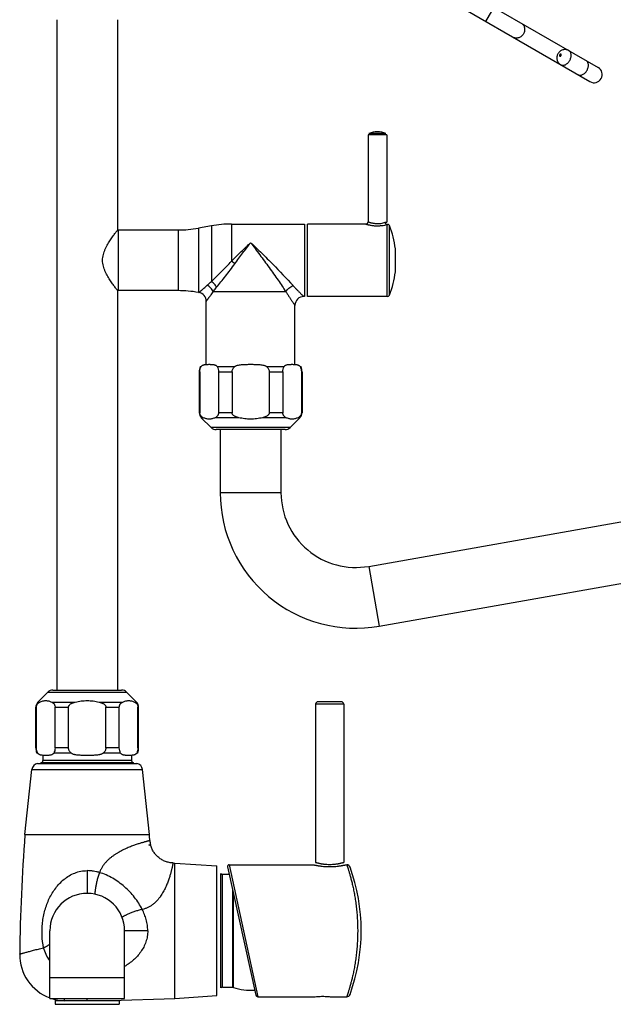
# Model space of a CAD drawing. Header units: millimetres. Extents: x 224 to 1420, y -1347 to 980.
# Tile 43 of 65: x 944 to 1199, y 20 to 442. Entities that reach past the tile are written whole.
import ezdxf

# ---------------------------------------------------------------- set-up
doc = ezdxf.new("R2010")
doc.units = ezdxf.units.MM
doc.header["$LTSCALE"] = 77.505185
doc.layers.get('0').update_dxf_attribs({"linetype": 'CONTINUOUS'})

msp = doc.modelspace()

# ---------------------------------------------------------------- linework, layer by layer
at = {"color": 6, "linetype": 'CONTINUOUS'}
for p, q in [((1138.62, 451.98), (1191.99, 421.17)), ((1147.28, 446.98), (1143.78, 440.92)), ((1135.12, 445.92), (1188.49, 415.1)), ((960.17, 441.63), (960.17, 154.63)), ((986.17, 441.63), (986.17, 351.54)), ((1093.47, 392.39), (1093.47, 355.13)), ((1101.47, 392.39), (1101.47, 354.96)), ((1035.03, 354.13), (1035.03, 338.3)), ((1035.03, 354.13), (1066.17, 354.13)), ((1092.47, 354.13), (1067.47, 354.13)), ((986.17, 351.54), (986.5, 351.63)), ((986.5, 351.63), (986.5, 325.63)), ((986.5, 351.63), (1012.1, 351.63)), ((1012.1, 351.63), (1012.1, 325.63)), ((1026.35, 353.37), (1020.79, 352.39)), ((1020.79, 352.39), (1020.79, 324.87)), ((1026.35, 353.37), (1026.35, 329.54)), ((1101.68, 323.13), (1101.68, 353.92)), ((1102.61, 323.75), (1102.61, 353.5)), ((986.17, 325.71), (986.17, 154.63)), ((986.17, 325.71), (986.5, 325.63)), ((1012.1, 325.63), (986.5, 325.63)), ((1021.03, 324.82), (1020.79, 324.87)), ((1058.3, 325.13), (1027.1, 325.13)), ((1024.17, 294.06), (1024.17, 321.08)), ((1066.17, 323.13), (1065.97, 323.13)), ((1101.68, 323.13), (1067.47, 323.13)), ((1062.17, 294.06), (1062.17, 319.33)), ((1021.17, 290.83), (1021.17, 273.37)), ((1021.43, 290.83), (1021.17, 290.83)), ((1021.43, 290.83), (1021.43, 273.37)), ((1029.41, 290.83), (1029.41, 273.37)), ((1029.41, 290.83), (1035.19, 290.83)), ((1035.19, 290.83), (1035.19, 273.37)), ((1051.16, 290.83), (1051.16, 273.37)), ((1051.16, 290.83), (1056.93, 290.83)), ((1056.93, 290.83), (1056.93, 273.37)), ((1065.17, 290.83), (1064.92, 290.83)), ((1064.92, 290.83), (1064.92, 273.37)), ((1065.17, 290.83), (1065.17, 273.37)), ((1021.17, 273.37), (1021.43, 273.37)), ((1022.05, 271.25), (1026.29, 267.01)), ((1022.88, 271.25), (1022.05, 271.25)), ((1038.09, 271.25), (1027.96, 271.25)), ((1035.19, 273.37), (1029.41, 273.37)), ((1058.38, 271.25), (1048.26, 271.25)), ((1056.93, 273.37), (1051.16, 273.37)), ((1064.29, 271.25), (1060.05, 267.01)), ((1064.29, 271.25), (1063.47, 271.25)), ((1064.92, 273.37), (1065.17, 273.37)), ((1060.05, 267.01), (1026.29, 267.01)), ((1030.17, 266.13), (1030.17, 239.13)), ((1056.17, 266.13), (1056.17, 239.13)), ((1093.73, 207.61), (1288.52, 241.96)), ((1056.17, 239.13), (1030.17, 239.13)), ((1098.24, 182.01), (1293.04, 216.36)), ((1093.73, 207.61), (1098.24, 182.01)), ((952.05, 149.51), (956.29, 153.75)), ((956.29, 153.75), (990.05, 153.75)), ((994.29, 149.51), (990.05, 153.75)), ((952.05, 149.51), (952.88, 149.51)), ((957.96, 149.51), (968.09, 149.51)), ((978.26, 149.51), (988.38, 149.51)), ((993.47, 149.51), (994.29, 149.51)), ((1083.02, 148.63), (1071.02, 148.63)), ((1071.02, 148.63), (1071.02, 80.88)), ((1082.02, 149.63), (1072.02, 149.63)), ((1083.02, 148.63), (1083.02, 80.88)), ((951.43, 147.38), (951.17, 147.38)), ((951.17, 129.92), (951.17, 147.38)), ((951.43, 129.92), (951.43, 147.38)), ((959.41, 147.38), (965.19, 147.38)), ((959.41, 129.92), (959.41, 147.38)), ((965.19, 129.92), (965.19, 147.38)), ((981.16, 147.38), (986.93, 147.38)), ((981.16, 129.92), (981.16, 147.38)), ((986.93, 129.92), (986.93, 147.38)), ((995.17, 147.38), (994.92, 147.38)), ((994.92, 129.92), (994.92, 147.38)), ((995.17, 129.92), (995.17, 147.38)), ((951.17, 129.92), (951.43, 129.92)), ((954.17, 126.7), (954.17, 124.47)), ((965.19, 129.92), (959.41, 129.92)), ((986.93, 129.92), (981.16, 129.92)), ((992.17, 126.7), (992.17, 124.47)), ((994.92, 129.92), (995.17, 129.92)), ((992.17, 124.47), (954.17, 124.47)), ((946.53, 92.79), (949.45, 120.59)), ((949.45, 120.59), (996.89, 120.59)), ((999.81, 92.79), (996.89, 120.59)), ((946.53, 92.79), (999.81, 92.79)), ((1000.27, 88.43), (1000.26, 88.53)), ((1009.92, 80.63), (1010.67, 80.61)), ((1010.67, 80.61), (1028.67, 79.38)), ((1010.67, 22.65), (1010.67, 80.61)), ((973.17, 77.35), (973.17, 67.63)), ((1028.67, 23.88), (1028.67, 79.38)), ((1033.23, 78.91), (1045.41, 24.01)), ((1034.02, 79.88), (1070.02, 79.88)), ((1034.02, 79.88), (1046.19, 23.38)), ((1084.02, 79.88), (1084.32, 79.88)), ((1031.09, 75.83), (1033.92, 75.83)), ((1031.09, 27.43), (1031.09, 75.83)), ((1035.48, 27.43), (1035.48, 68.8)), ((1035.78, 27.38), (1035.78, 67.4)), ((957.17, 22.63), (957.17, 51.63)), ((999.11, 51.63), (989.17, 51.63)), ((989.17, 22.63), (989.17, 51.63)), ((957.17, 31.63), (989.17, 31.63)), ((1031.09, 27.43), (1035.48, 27.43)), ((959.42, 21.69), (959.42, 20.13)), ((963.27, 21.68), (963.61, 22.55)), ((973.17, 21.67), (973.17, 22.63)), ((983.19, 21.69), (1010.67, 22.65)), ((986.92, 21.69), (986.92, 20.13)), ((1010.67, 22.65), (1028.67, 23.88)), ((1046.19, 23.38), (1070.82, 23.38)), ((1077.21, 23.38), (1084.32, 23.38))]:
    msp.add_line(p, q, dxfattribs=at)
at = {"color": 7, "linetype": 'CONTINUOUS'}
for p, q in [((1101.47, 392.39), (1093.47, 392.39)), ((1101.09, 392.95), (1093.86, 392.95)), ((1066.17, 354.13), (1066.17, 323.13)), ((1067.47, 323.13), (1067.47, 354.13)), ((1105.16, 333.65), (1105.16, 343.6)), ((1021.56, 293.12), (1021.99, 293.12)), ((1028.85, 293.12), (1036.31, 293.12)), ((1050.04, 293.12), (1057.5, 293.12)), ((1064.36, 293.12), (1064.79, 293.12)), ((1057.93, 266.13), (1028.42, 266.13)), ((958.42, 154.63), (987.93, 154.63)), ((951.99, 127.64), (951.56, 127.64)), ((966.31, 127.64), (958.85, 127.64)), ((987.5, 127.64), (980.04, 127.64)), ((994.79, 127.64), (994.36, 127.64)), ((951.92, 123.23), (994.43, 123.23)), ((993, 123.48), (953.35, 123.48)), ((1030.38, 27.13), (1030.38, 76.12)), ((957.17, 22.63), (989.17, 22.63)), ((959.42, 21.69), (986.92, 21.69)), ((959.42, 20.13), (986.92, 20.13))]:
    msp.add_line(p, q, dxfattribs=at)
at = {"color": 6, "linetype": 'CONTINUOUS'}
for points in [[(1035.03, 354.13), (1035.03, 341.03), (1035.03, 338.3)], [(963.27, 21.69), (963.39, 22), (963.64, 22.63)]]:
    msp.add_lwpolyline(points, dxfattribs=at)
for centre, radius, start, end in [((1179.85, 424.13), 4.96, 146.9841, 153.0159), ((1190.24, 418.14), 3.5, 240, 60), ((1097.47, 383.63), 10, 68.7952, 111.2048), ((1035.03, 304.13), 50, 90, 100), ((1092.47, 355.13), 1, 269.999, 0.0005), ((1012.1, 401.63), 50, 270, 280), ((1101.68, 353.13), 1, 21.8264, 66.5556), ((1065.47, 338.63), 40, 7.1445, 21.8264), ((910.19, 181.02), 200.8, 51.0408, 51.5597), ((1065.47, 338.63), 40, 338.1736, 352.8555), ((1012.1, 275.63), 50, 80, 90), ((1020.37, 321.08), 3.8, 359.9984, 80.0013), ((1065.97, 319.33), 3.8, 89.9993, 180.0008), ((1101.68, 324.13), 1, 270, 338.1736), ((1028.17, 290.83), 7, 160.9887, 180), ((1058.17, 290.83), 7, 0, 19.0113), ((1024.17, 273.37), 3, 180, 225), ((1062.17, 273.37), 3, 315, 360), ((1028.42, 269.13), 3, 225, 270), ((1057.93, 269.13), 3, 270, 315), ((1088.17, 239.13), 58, 180, 280), ((1088.17, 239.13), 32, 180, 280), ((958.42, 151.63), 3, 90, 135), ((987.93, 151.63), 3, 45, 90), ((954.17, 147.38), 3, 135, 180), ((992.17, 147.38), 3, 0, 45), ((1072.02, 148.63), 1, 90, 180), ((1082.02, 148.63), 1, 0, 90), ((958.17, 129.92), 7, 180, 199.0113), ((988.17, 129.92), 7, 340.9887, 360), ((952.44, 120.27), 3, 100, 174), ((953.17, 124.47), 1, 280, 360), ((993.17, 124.47), 1, 180, 260), ((993.91, 120.27), 3, 6, 80), ((1791.04, 29.63), 846.87, 175.72296, 179.18653), ((155.31, 29.63), 846.87, 4.10104, 4.27704), ((1010.26, 90.93), 10.28, 184.1087, 193.4933), ((1031.09, 76.83), 1, 225, 270), ((1034.02, 79.08), 0.8, 90.0001, 192.4993), ((1084.32, 78.38), 1.5, 19.9235, 90), ((1010.52, 51.63), 80, 340.0766, 19.9234), ((973.17, 51.63), 16, 0, 180), ((963.96, 41.37), 19.7, 179.1865, 249.8467), ((1031.09, 26.43), 1, 90, 135), ((1035.48, 26.43), 1, 71.979, 90), ((1043.67, 51.63), 25.5, 251.979, 272.8205), ((963.96, 41.37), 19.7, 252.4829, 267.8979), ((1046.19, 24.18), 0.8, 192.5007, 270.0001), ((1084.32, 24.88), 1.5, 270, 340.0765)]:
    msp.add_arc(centre, radius, start, end, dxfattribs=at)
for points, knots in [([(1159.02, 440.2), (1159.2, 440.1), (1159.54, 439.85), (1159.96, 439.38), (1160.27, 438.82), (1160.47, 438.2), (1160.54, 437.54), (1160.49, 436.86), (1160.32, 436.2), (1160.12, 435.79), (1160.01, 435.59)], [0, 0, 0, 0, 0.118717, 0.238422, 0.359936, 0.483777, 0.610091, 0.738612, 0.868904, 1, 1, 1, 1]), ([(1160.01, 435.59), (1159.89, 435.39), (1159.63, 435.02), (1159.15, 434.54), (1158.59, 434.16), (1157.98, 433.89), (1157.34, 433.75), (1156.7, 433.74), (1156.08, 433.87), (1155.7, 434.04), (1155.52, 434.14)], [0, 0, 0, 0, 0.131096, 0.261388, 0.389909, 0.516223, 0.640064, 0.761578, 0.881283, 1, 1, 1, 1]), ([(1174.79, 427.06), (1174.68, 426.86), (1174.49, 426.45), (1174.32, 425.8), (1174.28, 425.12), (1174.36, 424.45), (1174.58, 423.81), (1174.93, 423.23), (1175.38, 422.73), (1175.75, 422.46), (1175.94, 422.35)], [0, 0, 0, 0, 0.125305, 0.250483, 0.375504, 0.500424, 0.625307, 0.750193, 0.875092, 1, 1, 1, 1]), ([(1179.44, 428.41), (1179.25, 428.52), (1178.83, 428.71), (1178.17, 428.85), (1177.5, 428.86), (1176.83, 428.73), (1176.21, 428.47), (1175.64, 428.09), (1175.16, 427.62), (1174.9, 427.25), (1174.79, 427.06)], [0, 0, 0, 0, 0.124907, 0.249806, 0.374692, 0.499576, 0.624496, 0.749518, 0.874696, 1, 1, 1, 1]), ([(1179.82, 424.15), (1180.04, 424.54), (1180.3, 425.17), (1180.45, 426.03), (1180.45, 426.64), (1180.35, 427.21), (1180.14, 427.71), (1179.84, 428.13), (1179.58, 428.33), (1179.44, 428.41)], [0, 0, 0, 0, 0.28748, 0.424835, 0.554967, 0.676748, 0.790272, 0.897053, 1, 1, 1, 1]), ([(1175.94, 422.35), (1176.08, 422.27), (1176.39, 422.15), (1176.9, 422.09), (1177.43, 422.16), (1177.98, 422.36), (1178.51, 422.67), (1179.18, 423.22), (1179.59, 423.76), (1179.82, 424.15)], [0, 0, 0, 0, 0.102947, 0.209728, 0.323252, 0.445033, 0.575165, 0.71252, 1, 1, 1, 1]), ([(1187.22, 419.88), (1187.44, 420.27), (1187.7, 420.9), (1187.84, 421.76), (1187.85, 422.37), (1187.75, 422.94), (1187.54, 423.44), (1187.24, 423.86), (1186.98, 424.06), (1186.84, 424.14)], [0, 0, 0, 0, 0.28748, 0.424836, 0.554968, 0.676748, 0.790272, 0.897053, 1, 1, 1, 1]), ([(1183.34, 418.08), (1183.48, 418), (1183.79, 417.87), (1184.3, 417.82), (1184.83, 417.89), (1185.37, 418.09), (1185.9, 418.4), (1186.58, 418.95), (1186.99, 419.49), (1187.22, 419.88)], [0, 0, 0, 0, 0.102947, 0.209728, 0.323252, 0.445032, 0.575164, 0.71252, 1, 1, 1, 1]), ([(1092.47, 354.13), (1092.47, 354.13), (1092.48, 354.12), (1092.48, 354.12), (1092.5, 354.12), (1092.52, 354.11), (1092.55, 354.11), (1092.59, 354.09), (1092.63, 354.08), (1092.69, 354.07), (1092.78, 354.04), (1092.91, 354.01), (1093.09, 353.96), (1093.3, 353.91), (1093.54, 353.85), (1093.8, 353.8), (1094.19, 353.71), (1094.72, 353.62), (1095.41, 353.52), (1096.14, 353.44), (1096.91, 353.4), (1097.94, 353.39), (1099.18, 353.46), (1100.51, 353.66), (1101.32, 353.83), (1101.68, 353.92)], [0, 0, 0, 0, 0.000495, 0.00111, 0.001968, 0.004411, 0.007817, 0.01218, 0.017483, 0.023706, 0.030826, 0.047671, 0.067819, 0.091042, 0.117112, 0.14579, 0.176838, 0.245118, 0.320131, 0.400096, 0.483218, 0.567674, 0.73317, 0.88208, 1, 1, 1, 1]), ([(1093.47, 355.13), (1093.47, 355.13), (1093.47, 355.13), (1093.48, 355.12), (1093.48, 355.12), (1093.49, 355.12), (1093.49, 355.12), (1093.51, 355.11), (1093.53, 355.11), (1093.56, 355.09), (1093.59, 355.08), (1093.63, 355.07), (1093.7, 355.04), (1093.8, 355.01), (1093.94, 354.96), (1094.1, 354.91), (1094.28, 354.85), (1094.48, 354.79), (1094.79, 354.7), (1095.21, 354.6), (1095.75, 354.49), (1096.35, 354.41), (1096.98, 354.36), (1097.62, 354.34), (1098.26, 354.37), (1099.05, 354.46), (1099.91, 354.63), (1100.56, 354.81), (1100.84, 354.9)], [0, 0, 0, 0, 0.000119, 0.000471, 0.001057, 0.001875, 0.002925, 0.004205, 0.007455, 0.01162, 0.016686, 0.022638, 0.029457, 0.045623, 0.065022, 0.087467, 0.112766, 0.140722, 0.171136, 0.238536, 0.313363, 0.393918, 0.478311, 0.564436, 0.650054, 0.732958, 0.882758, 1, 1, 1, 1]), ([(1035.03, 338.3), (1036.38, 339.66), (1039.06, 342.32), (1041.8, 344.91), (1043.17, 346.16)], [0, 0, 0, 0, 0.508019, 1, 1, 1, 1]), ([(1036.45, 337.16), (1037.57, 338.71), (1039.79, 341.72), (1042.06, 344.7), (1043.17, 346.16)], [0, 0, 0, 0, 0.510833, 1, 1, 1, 1]), ([(1043.17, 346.16), (1044.78, 344.69), (1047.98, 341.65), (1054.06, 335.56), (1058.48, 330.87), (1061.33, 327.78)], [0, 0, 0, 0, 0.252302, 0.51243, 1, 1, 1, 1]), ([(1043.17, 346.16), (1043.82, 345.32), (1045.13, 343.6), (1047.78, 340.07), (1051.07, 335.57), (1054.8, 330.28), (1057.18, 326.79), (1058.3, 325.13)], [0, 0, 0, 0, 0.122807, 0.250173, 0.511102, 0.767562, 1, 1, 1, 1]), ([(1026.35, 329.54), (1027.02, 330.2), (1028.43, 331.57), (1030.58, 333.69), (1032.81, 335.94), (1034.29, 337.5), (1035.03, 338.3)], [0, 0, 0, 0, 0.229114, 0.4764, 0.735247, 1, 1, 1, 1]), ([(1028.61, 327.07), (1029.21, 327.84), (1030.48, 329.43), (1032.43, 331.88), (1034.45, 334.47), (1035.79, 336.25), (1036.45, 337.16)], [0, 0, 0, 0, 0.229555, 0.477162, 0.735949, 1, 1, 1, 1]), ([(1021.03, 324.82), (1021.03, 324.82), (1021.03, 324.82), (1021.04, 324.83), (1021.04, 324.83), (1021.05, 324.84), (1021.06, 324.85), (1021.08, 324.86), (1021.1, 324.88), (1021.14, 324.91), (1021.19, 324.95), (1021.24, 325), (1021.33, 325.07), (1021.45, 325.18), (1021.63, 325.33), (1021.83, 325.5), (1022.05, 325.69), (1022.3, 325.91), (1022.68, 326.23), (1023.19, 326.69), (1023.85, 327.27), (1024.3, 327.69), (1024.54, 327.91)], [0, 0, 0, 0, 0.000307, 0.001206, 0.002694, 0.004768, 0.007426, 0.010664, 0.018871, 0.029365, 0.042125, 0.057126, 0.074339, 0.11518, 0.164178, 0.220861, 0.284757, 0.355389, 0.432283, 0.602953, 0.793238, 1, 1, 1, 1]), ([(1024.17, 321.08), (1024.17, 321.08), (1024.18, 321.08), (1024.18, 321.09), (1024.18, 321.09), (1024.19, 321.1), (1024.2, 321.11), (1024.21, 321.13), (1024.23, 321.16), (1024.26, 321.2), (1024.3, 321.25), (1024.34, 321.31), (1024.39, 321.38), (1024.45, 321.46), (1024.54, 321.58), (1024.66, 321.75), (1024.83, 321.97), (1025.02, 322.23), (1025.23, 322.51), (1025.45, 322.82), (1025.69, 323.15), (1026.05, 323.64), (1026.52, 324.3), (1026.9, 324.84), (1027.1, 325.13)], [0, 0, 0, 0, 0.000303, 0.00119, 0.002658, 0.004707, 0.007333, 0.010536, 0.018661, 0.029067, 0.041739, 0.056644, 0.073736, 0.092965, 0.114284, 0.162995, 0.219445, 0.283163, 0.353668, 0.430496, 0.513202, 0.601345, 0.792238, 1, 1, 1, 1]), ([(1058.3, 325.13), (1058.44, 325.42), (1058.81, 325.98), (1059.53, 326.72), (1060.37, 327.35), (1061.01, 327.66), (1061.33, 327.78)], [0, 0, 0, 0, 0.235799, 0.488857, 0.747743, 1, 1, 1, 1]), ([(1058.3, 325.13), (1058.55, 324.73), (1059.03, 323.97), (1059.63, 323.05), (1060.09, 322.36), (1060.41, 321.88), (1060.71, 321.44), (1060.99, 321.03), (1061.25, 320.65), (1061.48, 320.32), (1061.65, 320.07), (1061.78, 319.89), (1061.86, 319.78), (1061.93, 319.67), (1061.99, 319.58), (1062.05, 319.51), (1062.08, 319.45), (1062.11, 319.41), (1062.13, 319.39), (1062.14, 319.37), (1062.15, 319.36), (1062.16, 319.34), (1062.17, 319.34), (1062.17, 319.33), (1062.17, 319.33), (1062.17, 319.33), (1062.17, 319.33), (1062.17, 319.33)], [0, 0, 0, 0, 0.199956, 0.38636, 0.473486, 0.555933, 0.633188, 0.704736, 0.769998, 0.828333, 0.879099, 0.901451, 0.921687, 0.939737, 0.955529, 0.968993, 0.980074, 0.984712, 0.988743, 0.992163, 0.994971, 0.997162, 0.998732, 0.999284, 0.99968, 0.999918, 1, 1, 1, 1]), ([(1061.33, 327.78), (1061.63, 327.46), (1062.21, 326.84), (1062.94, 326.1), (1063.49, 325.55), (1063.87, 325.16), (1064.23, 324.81), (1064.57, 324.48), (1064.87, 324.18), (1065.15, 323.92), (1065.35, 323.72), (1065.5, 323.58), (1065.6, 323.48), (1065.68, 323.4), (1065.76, 323.33), (1065.82, 323.27), (1065.87, 323.22), (1065.91, 323.19), (1065.93, 323.16), (1065.95, 323.15), (1065.96, 323.14), (1065.97, 323.13), (1065.97, 323.13), (1065.97, 323.13), (1065.97, 323.13)], [0, 0, 0, 0, 0.200384, 0.387011, 0.474182, 0.556634, 0.633861, 0.705354, 0.770535, 0.828773, 0.879434, 0.901734, 0.92192, 0.939921, 0.955668, 0.969091, 0.980137, 0.988776, 0.992186, 0.994984, 0.997168, 0.998734, 0.999679, 1, 1, 1, 1]), ([(1021.43, 290.83), (1021.43, 291.26), (1021.53, 292.05), (1021.81, 292.79), (1021.99, 293.12)], [0, 0, 0, 0, 0.53505, 1, 1, 1, 1]), ([(1028.85, 293.12), (1029.03, 292.79), (1029.31, 292.05), (1029.41, 291.26), (1029.41, 290.83)], [0, 0, 0, 0, 0.46495, 1, 1, 1, 1]), ([(1035.19, 290.83), (1035.19, 291.05), (1035.25, 291.49), (1035.49, 292.1), (1035.85, 292.65), (1036.15, 292.97), (1036.31, 293.12)], [0, 0, 0, 0, 0.249836, 0.499771, 0.749834, 1, 1, 1, 1]), ([(1050.04, 293.12), (1050.2, 292.97), (1050.5, 292.65), (1050.86, 292.1), (1051.1, 291.49), (1051.16, 291.05), (1051.16, 290.83)], [0, 0, 0, 0, 0.250166, 0.500229, 0.750164, 1, 1, 1, 1]), ([(1056.93, 290.83), (1056.93, 291.26), (1057.03, 292.05), (1057.32, 292.79), (1057.5, 293.12)], [0, 0, 0, 0, 0.53505, 1, 1, 1, 1]), ([(1064.36, 293.12), (1064.53, 292.79), (1064.82, 292.05), (1064.92, 291.26), (1064.92, 290.83)], [0, 0, 0, 0, 0.46495, 1, 1, 1, 1]), ([(1022.88, 271.25), (1022.72, 271.32), (1022.39, 271.51), (1022.03, 271.84), (1021.77, 272.18), (1021.59, 272.51), (1021.46, 272.92), (1021.43, 273.21), (1021.43, 273.37)], [0, 0, 0, 0, 0.196485, 0.413051, 0.535123, 0.671647, 0.827213, 1, 1, 1, 1]), ([(1027.96, 271.25), (1027.56, 271.05), (1026.93, 270.82), (1026.07, 270.65), (1025.42, 270.61), (1024.77, 270.65), (1023.91, 270.82), (1023.28, 271.05), (1022.88, 271.25)], [0, 0, 0, 0, 0.254856, 0.378121, 0.5, 0.621879, 0.745144, 1, 1, 1, 1]), ([(1029.41, 273.37), (1029.41, 273.21), (1029.38, 272.92), (1029.25, 272.51), (1029.07, 272.18), (1028.81, 271.84), (1028.45, 271.51), (1028.12, 271.32), (1027.96, 271.25)], [0, 0, 0, 0, 0.172792, 0.328362, 0.464886, 0.586956, 0.803518, 1, 1, 1, 1]), ([(1038.09, 271.25), (1037.93, 271.29), (1037.62, 271.37), (1037.17, 271.51), (1036.72, 271.69), (1036.29, 271.9), (1035.89, 272.17), (1035.59, 272.44), (1035.4, 272.69), (1035.28, 272.9), (1035.21, 273.13), (1035.19, 273.29), (1035.19, 273.37)], [0, 0, 0, 0, 0.124983, 0.249968, 0.374951, 0.49993, 0.624892, 0.749799, 0.812353, 0.874902, 0.937465, 1, 1, 1, 1]), ([(1048.26, 271.25), (1047.43, 271.05), (1045.74, 270.73), (1043.17, 270.57), (1040.61, 270.73), (1038.92, 271.05), (1038.09, 271.25)], [0, 0, 0, 0, 0.25001, 0.5, 0.74999, 1, 1, 1, 1]), ([(1051.16, 273.37), (1051.16, 273.29), (1051.14, 273.13), (1051.06, 272.9), (1050.95, 272.69), (1050.75, 272.44), (1050.46, 272.17), (1050.05, 271.9), (1049.62, 271.69), (1049.18, 271.51), (1048.72, 271.37), (1048.41, 271.29), (1048.26, 271.25)], [0, 0, 0, 0, 0.062536, 0.125102, 0.187655, 0.250209, 0.375117, 0.500077, 0.625054, 0.750035, 0.875019, 1, 1, 1, 1]), ([(1058.38, 271.25), (1058.22, 271.32), (1057.9, 271.51), (1057.54, 271.84), (1057.27, 272.18), (1057.1, 272.51), (1056.97, 272.92), (1056.93, 273.21), (1056.93, 273.37)], [0, 0, 0, 0, 0.196485, 0.413051, 0.535123, 0.671647, 0.827213, 1, 1, 1, 1]), ([(1063.47, 271.25), (1063.07, 271.05), (1062.44, 270.82), (1061.57, 270.65), (1060.93, 270.61), (1060.28, 270.65), (1059.42, 270.82), (1058.79, 271.05), (1058.38, 271.25)], [0, 0, 0, 0, 0.254856, 0.378121, 0.5, 0.621879, 0.745144, 1, 1, 1, 1]), ([(1064.92, 273.37), (1064.92, 273.21), (1064.89, 272.92), (1064.76, 272.51), (1064.58, 272.18), (1064.32, 271.84), (1063.95, 271.51), (1063.63, 271.32), (1063.47, 271.25)], [0, 0, 0, 0, 0.172792, 0.328362, 0.464886, 0.586956, 0.803518, 1, 1, 1, 1]), ([(951.43, 147.38), (951.43, 147.54), (951.46, 147.84), (951.59, 148.24), (951.77, 148.57), (952.03, 148.91), (952.39, 149.24), (952.72, 149.43), (952.88, 149.51)], [0, 0, 0, 0, 0.172792, 0.328362, 0.464886, 0.586956, 0.803518, 1, 1, 1, 1]), ([(952.88, 149.51), (953.28, 149.7), (953.91, 149.94), (954.77, 150.1), (955.42, 150.14), (956.07, 150.1), (956.93, 149.94), (957.56, 149.7), (957.96, 149.51)], [0, 0, 0, 0, 0.254856, 0.378121, 0.5, 0.621879, 0.745144, 1, 1, 1, 1]), ([(957.96, 149.51), (958.12, 149.43), (958.45, 149.24), (958.81, 148.91), (959.07, 148.57), (959.25, 148.24), (959.38, 147.84), (959.41, 147.54), (959.41, 147.38)], [0, 0, 0, 0, 0.196485, 0.413051, 0.535123, 0.671647, 0.827213, 1, 1, 1, 1]), ([(965.19, 147.38), (965.19, 147.46), (965.21, 147.62), (965.28, 147.85), (965.4, 148.06), (965.59, 148.32), (965.89, 148.59), (966.29, 148.85), (966.72, 149.06), (967.17, 149.24), (967.62, 149.39), (967.93, 149.47), (968.09, 149.51)], [0, 0, 0, 0, 0.062536, 0.125102, 0.187655, 0.250209, 0.375117, 0.500077, 0.625054, 0.750035, 0.875019, 1, 1, 1, 1]), ([(968.09, 149.51), (968.92, 149.71), (970.61, 150.02), (973.17, 150.18), (975.74, 150.02), (977.43, 149.71), (978.26, 149.51)], [0, 0, 0, 0, 0.25001, 0.5, 0.74999, 1, 1, 1, 1]), ([(978.26, 149.51), (978.41, 149.47), (978.72, 149.39), (979.18, 149.24), (979.62, 149.06), (980.05, 148.85), (980.46, 148.59), (980.75, 148.32), (980.95, 148.06), (981.06, 147.85), (981.14, 147.62), (981.16, 147.46), (981.16, 147.38)], [0, 0, 0, 0, 0.124983, 0.249968, 0.374951, 0.49993, 0.624892, 0.749799, 0.812353, 0.874902, 0.937465, 1, 1, 1, 1]), ([(986.93, 147.38), (986.93, 147.54), (986.97, 147.84), (987.1, 148.24), (987.27, 148.57), (987.54, 148.91), (987.9, 149.24), (988.22, 149.43), (988.38, 149.51)], [0, 0, 0, 0, 0.172792, 0.328362, 0.464886, 0.586956, 0.803518, 1, 1, 1, 1]), ([(988.38, 149.51), (988.79, 149.7), (989.42, 149.94), (990.28, 150.1), (990.93, 150.14), (991.57, 150.1), (992.44, 149.94), (993.07, 149.7), (993.47, 149.51)], [0, 0, 0, 0, 0.254856, 0.378121, 0.5, 0.621879, 0.745144, 1, 1, 1, 1]), ([(993.47, 149.51), (993.63, 149.43), (993.95, 149.24), (994.32, 148.91), (994.58, 148.57), (994.76, 148.24), (994.89, 147.84), (994.92, 147.54), (994.92, 147.38)], [0, 0, 0, 0, 0.196485, 0.413051, 0.535123, 0.671647, 0.827213, 1, 1, 1, 1]), ([(951.99, 127.64), (951.81, 127.96), (951.53, 128.7), (951.43, 129.5), (951.43, 129.92)], [0, 0, 0, 0, 0.46495, 1, 1, 1, 1]), ([(959.41, 129.92), (959.41, 129.5), (959.31, 128.7), (959.03, 127.96), (958.85, 127.64)], [0, 0, 0, 0, 0.53505, 1, 1, 1, 1]), ([(966.31, 127.64), (966.15, 127.79), (965.85, 128.1), (965.49, 128.65), (965.25, 129.26), (965.19, 129.7), (965.19, 129.92)], [0, 0, 0, 0, 0.250166, 0.500229, 0.750164, 1, 1, 1, 1]), ([(981.16, 129.92), (981.16, 129.7), (981.1, 129.26), (980.86, 128.65), (980.5, 128.1), (980.2, 127.79), (980.04, 127.64)], [0, 0, 0, 0, 0.249836, 0.499771, 0.749834, 1, 1, 1, 1]), ([(987.5, 127.64), (987.32, 127.96), (987.03, 128.7), (986.93, 129.5), (986.93, 129.92)], [0, 0, 0, 0, 0.46495, 1, 1, 1, 1]), ([(994.92, 129.92), (994.92, 129.5), (994.82, 128.7), (994.53, 127.96), (994.36, 127.64)], [0, 0, 0, 0, 0.53505, 1, 1, 1, 1]), ([(1000, 90.19), (1000, 90.19), (1000, 90.19), (1000, 90.19), (1000, 90.19), (1000, 90.19), (999.99, 90.19), (999.98, 90.19), (999.97, 90.18), (999.95, 90.18), (999.93, 90.17), (999.91, 90.17), (999.87, 90.16), (999.8, 90.14), (999.72, 90.12), (999.62, 90.1), (999.5, 90.07), (999.37, 90.03), (999.22, 90), (999.06, 89.95), (998.82, 89.89), (998.48, 89.8), (998.02, 89.68), (997.51, 89.54), (996.94, 89.38), (996.33, 89.2), (995.66, 88.99), (994.94, 88.77), (993.89, 88.42), (992.79, 88.03), (991.65, 87.58), (990.73, 87.21), (989.79, 86.81), (988.48, 86.2), (987.17, 85.51), (985.85, 84.74), (984.85, 84.1), (983.87, 83.4), (982.91, 82.63), (981.98, 81.8), (981.11, 80.9), (980.29, 79.92), (979.56, 78.86), (978.92, 77.74), (978.57, 76.96), (978.41, 76.56)], [0, 0, 0, 0, 0.000019, 0.000076, 0.000171, 0.000304, 0.000474, 0.000683, 0.001213, 0.001896, 0.002729, 0.003713, 0.004849, 0.007572, 0.010898, 0.014824, 0.019347, 0.024465, 0.030174, 0.036471, 0.043353, 0.058851, 0.07663, 0.09665, 0.11886, 0.143203, 0.169621, 0.198045, 0.228405, 0.294635, 0.330329, 0.367617, 0.406403, 0.446602, 0.530824, 0.574629, 0.619397, 0.665032, 0.711439, 0.758502, 0.806099, 0.85412, 0.902506, 0.951174, 1, 1, 1, 1]), ([(999.63, 88.3), (999.68, 88.32), (999.77, 88.36), (999.9, 88.4), (999.99, 88.44), (1000.06, 88.46), (1000.1, 88.47), (1000.14, 88.48), (1000.17, 88.49), (1000.2, 88.5), (1000.22, 88.51), (1000.24, 88.52), (1000.25, 88.52), (1000.25, 88.52), (1000.26, 88.53), (1000.26, 88.53), (1000.26, 88.53), (1000.26, 88.53), (1000.26, 88.53)], [0, 0, 0, 0, 0.234786, 0.437952, 0.60946, 0.683369, 0.749449, 0.807756, 0.858343, 0.901265, 0.936557, 0.964164, 0.97506, 0.984003, 0.990982, 0.995983, 0.998994, 1, 1, 1, 1]), ([(1009.92, 80.63), (1009.37, 80.65), (1008.26, 80.78), (1006.66, 81.24), (1005.15, 81.95), (1003.77, 82.89), (1002.56, 84.04), (1001.56, 85.37), (1000.78, 86.84), (1000.42, 87.89), (1000.29, 88.43)], [0, 0, 0, 0, 0.125, 0.25, 0.375, 0.5, 0.625, 0.75, 0.875, 1, 1, 1, 1]), ([(1009.92, 80.63), (1009.92, 80.63), (1009.92, 80.63), (1009.92, 80.63), (1009.92, 80.63), (1009.92, 80.63), (1009.92, 80.62), (1009.92, 80.61), (1009.91, 80.6), (1009.91, 80.59), (1009.91, 80.57), (1009.9, 80.54), (1009.9, 80.51), (1009.89, 80.45), (1009.87, 80.37), (1009.86, 80.28), (1009.84, 80.17), (1009.82, 80.05), (1009.79, 79.92), (1009.76, 79.77), (1009.72, 79.54), (1009.65, 79.23), (1009.56, 78.81), (1009.45, 78.33), (1009.33, 77.81), (1009.19, 77.24), (1009.02, 76.61), (1008.84, 75.94), (1008.55, 74.96), (1008.21, 73.93), (1007.83, 72.85), (1007.5, 71.98), (1007.14, 71.09), (1006.59, 69.84), (1005.77, 68.24), (1004.81, 66.66), (1003.89, 65.43), (1003.12, 64.52), (1002.27, 63.66), (1001.32, 62.86), (1000.29, 62.14), (999.18, 61.54), (997.99, 61.06), (997.17, 60.84), (996.75, 60.75)], [0, 0, 0, 0, 0.000018, 0.000072, 0.000162, 0.000288, 0.00045, 0.000648, 0.001152, 0.001799, 0.002591, 0.003526, 0.004604, 0.007193, 0.010355, 0.014091, 0.018399, 0.023276, 0.028721, 0.034732, 0.041306, 0.056134, 0.073175, 0.092397, 0.113764, 0.137236, 0.162769, 0.190319, 0.219828, 0.284498, 0.319524, 0.35624, 0.394567, 0.434443, 0.518552, 0.607766, 0.654096, 0.701438, 0.749665, 0.798659, 0.848319, 0.898502, 0.949116, 1, 1, 1, 1]), ([(954.51, 44.32), (954.15, 46.08), (953.82, 48.78), (953.8, 52.39), (954.06, 56), (954.92, 60.42), (956.48, 64.62), (958.16, 67.72), (960.12, 70.62), (962.55, 73.2), (965.44, 75.22), (967.85, 76.41), (970.45, 77.17), (972.27, 77.35), (973.17, 77.35)], [0, 0, 0, 0, 0.12606, 0.189689, 0.253345, 0.37961, 0.503809, 0.565285, 0.626518, 0.74893, 0.810809, 0.873311, 0.936446, 1, 1, 1, 1]), ([(978.41, 76.56), (977.99, 76.68), (977.14, 76.9), (976.05, 77.11), (975.17, 77.23), (974.29, 77.32), (973.62, 77.35), (973.17, 77.35)], [0, 0, 0, 0, 0.248429, 0.498206, 0.623457, 0.748892, 1, 1, 1, 1]), ([(978.41, 76.56), (978.2, 76), (977.82, 74.88), (977.44, 73.47), (977.19, 72.38), (977.03, 71.6), (976.89, 70.86), (976.78, 70.17), (976.69, 69.54), (976.61, 68.98), (976.54, 68.48), (976.5, 68.12), (976.46, 67.88), (976.44, 67.73), (976.42, 67.6), (976.4, 67.5), (976.38, 67.43), (976.37, 67.38), (976.36, 67.36), (976.35, 67.34), (976.34, 67.32), (976.33, 67.31), (976.33, 67.31), (976.32, 67.31)], [0, 0, 0, 0, 0.189395, 0.372053, 0.459404, 0.543084, 0.622234, 0.695972, 0.763422, 0.82377, 0.876211, 0.919932, 0.938283, 0.954232, 0.967764, 0.978866, 0.987534, 0.990961, 0.993791, 0.99604, 0.997743, 0.998989, 1, 1, 1, 1]), ([(996.75, 60.75), (995.84, 62.58), (994.15, 65.18), (991.45, 68.3), (989.19, 70.46), (986.74, 72.42), (984.12, 74.13), (981.34, 75.55), (979.4, 76.27), (978.41, 76.56)], [0, 0, 0, 0, 0.246575, 0.371979, 0.498045, 0.624287, 0.750233, 0.875541, 1, 1, 1, 1]), ([(1084.32, 79.88), (1084.32, 79.88), (1084.32, 79.88), (1084.32, 79.88), (1084.32, 79.88), (1084.32, 79.87), (1084.33, 79.86), (1084.33, 79.85), (1084.34, 79.83), (1084.35, 79.8), (1084.36, 79.77), (1084.37, 79.73), (1084.4, 79.66), (1084.43, 79.57), (1084.47, 79.45), (1084.51, 79.33), (1084.56, 79.18), (1084.63, 78.96), (1084.74, 78.63), (1084.88, 78.19), (1085.04, 77.69), (1085.21, 77.13), (1085.4, 76.51), (1085.6, 75.83), (1085.89, 74.81), (1086.27, 73.4), (1086.73, 71.55), (1087.18, 69.52), (1087.61, 67.31), (1088.01, 64.95), (1088.36, 62.46), (1088.65, 59.85), (1088.93, 56.23), (1089.08, 51.63), (1088.93, 47.03), (1088.65, 43.41), (1088.36, 40.81), (1088.01, 38.31), (1087.61, 35.95), (1087.18, 33.74), (1086.73, 31.71), (1086.27, 29.87), (1085.89, 28.46), (1085.6, 27.44), (1085.4, 26.75), (1085.21, 26.13), (1085.04, 25.57), (1084.88, 25.07), (1084.74, 24.63), (1084.63, 24.31), (1084.56, 24.08), (1084.51, 23.94), (1084.47, 23.81), (1084.43, 23.7), (1084.4, 23.6), (1084.37, 23.53), (1084.36, 23.49), (1084.35, 23.46), (1084.34, 23.44), (1084.33, 23.42), (1084.33, 23.4), (1084.32, 23.39), (1084.32, 23.39), (1084.32, 23.38), (1084.32, 23.38), (1084.32, 23.38), (1084.32, 23.38)], [0, 0, 0, 0, 0.00001, 0.00004, 0.000089, 0.000158, 0.000356, 0.000633, 0.000989, 0.001424, 0.001938, 0.002531, 0.003951, 0.005684, 0.007727, 0.010079, 0.012737, 0.015698, 0.022518, 0.030513, 0.039651, 0.049901, 0.061226, 0.073591, 0.086958, 0.116539, 0.149654, 0.185978, 0.225179, 0.266912, 0.310816, 0.356504, 0.403562, 0.5, 0.596438, 0.643496, 0.689184, 0.733088, 0.774821, 0.814022, 0.850346, 0.883461, 0.913042, 0.926409, 0.938774, 0.950099, 0.960349, 0.969487, 0.977482, 0.984302, 0.987263, 0.989921, 0.992273, 0.994316, 0.996049, 0.997469, 0.998062, 0.998576, 0.999011, 0.999367, 0.999644, 0.999842, 0.999911, 0.99996, 0.99999, 1, 1, 1, 1]), ([(996.75, 60.75), (996.18, 60.63), (995.08, 60.34), (993.49, 59.84), (992.23, 59.37), (991.3, 59), (990.66, 58.72), (990.09, 58.46), (989.57, 58.22), (989.13, 58), (988.77, 57.8), (988.52, 57.65), (988.36, 57.54), (988.27, 57.48), (988.21, 57.42), (988.16, 57.38), (988.14, 57.36), (988.13, 57.34), (988.13, 57.32), (988.13, 57.31)], [0, 0, 0, 0, 0.185422, 0.365541, 0.535754, 0.615027, 0.689153, 0.757193, 0.818264, 0.871498, 0.916034, 0.951158, 0.965131, 0.97671, 0.985903, 0.992738, 0.995298, 0.997318, 1, 1, 1, 1]), ([(999.11, 51.63), (999.11, 52.43), (999.01, 53.63), (998.73, 55.21), (998.45, 56.37), (998.11, 57.51), (997.58, 58.98), (997.1, 60.05), (996.75, 60.75)], [0, 0, 0, 0, 0.252979, 0.379166, 0.504773, 0.629754, 0.754027, 1, 1, 1, 1]), ([(999.11, 51.63), (999.11, 50.81), (998.98, 49.19), (998.37, 46.84), (997.42, 44.62), (996.17, 42.58), (994.69, 40.73), (993.01, 39.07), (991.17, 37.6), (989.86, 36.74), (989.19, 36.34)], [0, 0, 0, 0, 0.127852, 0.255038, 0.381131, 0.506077, 0.63008, 0.753476, 0.876651, 1, 1, 1, 1]), ([(944.26, 41.65), (944.26, 41.65), (944.26, 41.65), (944.26, 41.65), (944.27, 41.65), (944.27, 41.65), (944.28, 41.65), (944.29, 41.66), (944.3, 41.66), (944.33, 41.67), (944.36, 41.68), (944.39, 41.69), (944.45, 41.7), (944.54, 41.73), (944.65, 41.76), (944.79, 41.8), (944.95, 41.84), (945.14, 41.89), (945.34, 41.95), (945.56, 42.01), (945.9, 42.11), (946.37, 42.24), (947, 42.41), (947.7, 42.6), (948.48, 42.8), (949.32, 43.03), (950.59, 43.36), (952.32, 43.8), (953.76, 44.14), (954.51, 44.32)], [0, 0, 0, 0, 0.000068, 0.00027, 0.000603, 0.00107, 0.001668, 0.002399, 0.004258, 0.006646, 0.009561, 0.013004, 0.016973, 0.026489, 0.0381, 0.051791, 0.067548, 0.085359, 0.105208, 0.127074, 0.150934, 0.204539, 0.26582, 0.334529, 0.410411, 0.493193, 0.58259, 0.779985, 1, 1, 1, 1]), ([(954.51, 44.32), (954.8, 44.46), (955.34, 44.75), (956.08, 45.19), (956.7, 45.62), (957.06, 45.93), (957.21, 46.08)], [0, 0, 0, 0, 0.29907, 0.567487, 0.801694, 1, 1, 1, 1]), ([(957.15, 38.83), (956.54, 39.65), (955.48, 41.41), (954.77, 43.34), (954.51, 44.32)], [0, 0, 0, 0, 0.50262, 1, 1, 1, 1])]:
    msp.add_open_spline(points, degree=3, knots=knots, dxfattribs=at)
at = {"color": 7, "linetype": 'CONTINUOUS'}
for points, knots in [([(1175.54, 426.62), (1175.5, 426.57), (1175.46, 426.45), (1175.44, 426.27), (1175.47, 426.14), (1175.53, 426.06), (1175.59, 426.01), (1175.65, 425.99), (1175.75, 425.98), (1175.89, 426.01), (1176.04, 426.12), (1176.11, 426.22), (1176.14, 426.27)], [0, 0, 0, 0, 0.144055, 0.277651, 0.394902, 0.448412, 0.5, 0.551589, 0.605098, 0.72235, 0.855945, 1, 1, 1, 1]), ([(1176.14, 426.27), (1176.18, 426.33), (1176.22, 426.45), (1176.24, 426.62), (1176.21, 426.76), (1176.15, 426.84), (1176.09, 426.88), (1176.03, 426.91), (1175.93, 426.92), (1175.79, 426.89), (1175.65, 426.78), (1175.57, 426.68), (1175.54, 426.62)], [0, 0, 0, 0, 0.144055, 0.277651, 0.394902, 0.448412, 0.5, 0.551589, 0.605098, 0.72235, 0.855945, 1, 1, 1, 1]), ([(1100.84, 354.9), (1100.88, 354.92), (1100.97, 354.94), (1101.1, 354.97), (1101.2, 354.97), (1101.27, 354.98), (1101.31, 354.98), (1101.35, 354.97), (1101.38, 354.97), (1101.41, 354.97), (1101.43, 354.97), (1101.45, 354.97), (1101.46, 354.96), (1101.46, 354.96), (1101.47, 354.96), (1101.47, 354.96), (1101.47, 354.96), (1101.47, 354.96), (1101.47, 354.96)], [0, 0, 0, 0, 0.232914, 0.434551, 0.605506, 0.679615, 0.746154, 0.805103, 0.856419, 0.900036, 0.935878, 0.963864, 0.974886, 0.983917, 0.990949, 0.995976, 0.998994, 1, 1, 1, 1]), ([(1101.68, 353.92), (1101.57, 353.93), (1101.35, 354), (1101.09, 354.23), (1100.9, 354.54), (1100.85, 354.78), (1100.84, 354.9)], [0, 0, 0, 0, 0.23033, 0.476441, 0.735883, 1, 1, 1, 1]), ([(986.17, 325.71), (985.87, 326.11), (985.23, 326.93), (984.22, 328.29), (983.12, 329.87), (982.16, 331.39), (981.43, 332.72), (980.9, 333.8), (980.44, 334.93), (980.07, 336.12), (979.83, 337.36), (979.75, 338.63), (979.83, 339.89), (980.07, 341.13), (980.44, 342.32), (980.9, 343.45), (981.43, 344.53), (981.99, 345.55), (982.57, 346.51), (983.33, 347.69), (984.22, 348.97), (985.23, 350.33), (985.87, 351.15), (986.17, 351.54)], [0, 0, 0, 0, 0.050812, 0.106055, 0.173424, 0.248822, 0.288657, 0.329564, 0.371335, 0.413822, 0.456753, 0.499977, 0.543187, 0.586126, 0.628616, 0.670385, 0.711301, 0.751136, 0.789647, 0.826552, 0.893925, 0.949176, 1, 1, 1, 1]), ([(1101.68, 353.92), (1101.71, 353.93), (1101.77, 353.96), (1101.85, 353.99), (1101.92, 354.01), (1101.97, 354.02), (1102, 354.03), (1102.02, 354.03), (1102.04, 354.04), (1102.05, 354.04), (1102.06, 354.04), (1102.07, 354.04), (1102.07, 354.04), (1102.07, 354.04), (1102.07, 354.04), (1102.08, 354.04), (1102.08, 354.04)], [0, 0, 0, 0, 0.251964, 0.46135, 0.632181, 0.767771, 0.823193, 0.870725, 0.910588, 0.942964, 0.967998, 0.985803, 0.992019, 0.996454, 0.999114, 1, 1, 1, 1]), ([(1024.54, 327.91), (1024.68, 328.04), (1025.28, 328.59), (1025.89, 329.13), (1026.35, 329.54)], [0, 0, 0, 0, 0.23792, 1, 1, 1, 1]), ([(1028.61, 327.07), (1028.5, 327.31), (1028.22, 327.79), (1027.7, 328.45), (1027.07, 329.05), (1026.59, 329.39), (1026.35, 329.54)], [0, 0, 0, 0, 0.235305, 0.485868, 0.743706, 1, 1, 1, 1]), ([(1027.1, 325.13), (1027, 325.42), (1026.72, 325.99), (1026.14, 326.76), (1025.4, 327.42), (1024.84, 327.77), (1024.54, 327.91)], [0, 0, 0, 0, 0.237777, 0.488852, 0.745765, 1, 1, 1, 1]), ([(1027.1, 325.13), (1027.22, 325.28), (1027.71, 325.93), (1028.22, 326.58), (1028.61, 327.07)], [0, 0, 0, 0, 0.237386, 1, 1, 1, 1]), ([(1021.99, 293.12), (1022.04, 293.21), (1022.15, 293.36), (1022.36, 293.54), (1022.57, 293.68), (1022.86, 293.81), (1023.22, 293.93), (1023.66, 294.01), (1024.1, 294.05), (1024.54, 294.08), (1024.98, 294.09), (1025.42, 294.1), (1025.86, 294.09), (1026.3, 294.08), (1026.74, 294.05), (1027.18, 294.01), (1027.62, 293.93), (1027.98, 293.81), (1028.27, 293.68), (1028.48, 293.54), (1028.69, 293.36), (1028.8, 293.21), (1028.85, 293.12)], [0, 0, 0, 0, 0.041313, 0.07735, 0.110672, 0.142473, 0.203699, 0.263529, 0.32283, 0.381936, 0.440977, 0.5, 0.559022, 0.618064, 0.67717, 0.736471, 0.796301, 0.857527, 0.889328, 0.92265, 0.958687, 1, 1, 1, 1]), ([(1022.11, 293.29), (1022.1, 293.28), (1022.05, 293.22), (1022.01, 293.16), (1021.99, 293.12)], [0, 0, 0, 0, 0.238673, 1, 1, 1, 1]), ([(1036.31, 293.12), (1036.36, 293.16), (1036.48, 293.25), (1036.73, 293.4), (1037.07, 293.55), (1037.49, 293.68), (1038.06, 293.81), (1038.79, 293.93), (1039.66, 294.01), (1040.54, 294.05), (1041.71, 294.09), (1043.17, 294.1), (1044.64, 294.09), (1045.81, 294.05), (1046.69, 294.01), (1047.56, 293.93), (1048.29, 293.81), (1048.86, 293.68), (1049.28, 293.55), (1049.61, 293.4), (1049.87, 293.25), (1049.98, 293.16), (1050.04, 293.12)], [0, 0, 0, 0, 0.01563, 0.03127, 0.062507, 0.093753, 0.125003, 0.187491, 0.24999, 0.312492, 0.374995, 0.5, 0.625005, 0.687508, 0.75001, 0.812508, 0.874997, 0.906247, 0.937493, 0.968729, 0.98437, 1, 1, 1, 1]), ([(1057.5, 293.12), (1057.54, 293.21), (1057.66, 293.36), (1057.87, 293.54), (1058.08, 293.68), (1058.36, 293.81), (1058.73, 293.93), (1059.17, 294.01), (1059.61, 294.05), (1060.05, 294.08), (1060.49, 294.09), (1060.93, 294.1), (1061.37, 294.09), (1061.81, 294.08), (1062.25, 294.05), (1062.69, 294.01), (1063.13, 293.93), (1063.49, 293.81), (1063.77, 293.68), (1063.99, 293.54), (1064.19, 293.36), (1064.31, 293.21), (1064.36, 293.12)], [0, 0, 0, 0, 0.041313, 0.07735, 0.110671, 0.142473, 0.203699, 0.263529, 0.322829, 0.381936, 0.440977, 0.5, 0.559022, 0.618064, 0.67717, 0.736471, 0.796301, 0.857527, 0.889328, 0.92265, 0.958687, 1, 1, 1, 1]), ([(958.85, 127.64), (958.8, 127.55), (958.69, 127.39), (958.48, 127.21), (958.27, 127.08), (957.98, 126.94), (957.62, 126.83), (957.18, 126.75), (956.74, 126.7), (956.3, 126.67), (955.86, 126.66), (955.42, 126.66), (954.98, 126.66), (954.54, 126.67), (954.1, 126.7), (953.66, 126.75), (953.22, 126.83), (952.86, 126.94), (952.57, 127.08), (952.36, 127.21), (952.15, 127.39), (952.04, 127.55), (951.99, 127.64)], [0, 0, 0, 0, 0.041313, 0.07735, 0.110671, 0.142473, 0.203699, 0.263529, 0.322829, 0.381936, 0.440977, 0.5, 0.559022, 0.618064, 0.67717, 0.736471, 0.796301, 0.857527, 0.889328, 0.92265, 0.958687, 1, 1, 1, 1]), ([(980.04, 127.64), (979.98, 127.59), (979.87, 127.5), (979.61, 127.35), (979.28, 127.2), (978.86, 127.07), (978.29, 126.94), (977.56, 126.83), (976.69, 126.75), (975.81, 126.7), (974.64, 126.66), (973.17, 126.65), (971.71, 126.66), (970.54, 126.7), (969.66, 126.75), (968.79, 126.83), (968.06, 126.94), (967.49, 127.07), (967.07, 127.2), (966.73, 127.35), (966.48, 127.5), (966.36, 127.59), (966.31, 127.64)], [0, 0, 0, 0, 0.01563, 0.03127, 0.062507, 0.093753, 0.125003, 0.187491, 0.24999, 0.312492, 0.374995, 0.5, 0.625005, 0.687508, 0.75001, 0.812508, 0.874997, 0.906247, 0.937493, 0.968729, 0.98437, 1, 1, 1, 1]), ([(994.36, 127.64), (994.31, 127.55), (994.19, 127.39), (993.99, 127.21), (993.77, 127.08), (993.49, 126.94), (993.13, 126.83), (992.69, 126.75), (992.25, 126.7), (991.81, 126.67), (991.37, 126.66), (990.93, 126.66), (990.49, 126.66), (990.05, 126.67), (989.61, 126.7), (989.17, 126.75), (988.73, 126.83), (988.36, 126.94), (988.08, 127.08), (987.87, 127.21), (987.66, 127.39), (987.54, 127.55), (987.5, 127.64)], [0, 0, 0, 0, 0.041313, 0.07735, 0.110672, 0.142473, 0.203699, 0.263529, 0.32283, 0.381936, 0.440977, 0.5, 0.559022, 0.618064, 0.67717, 0.736471, 0.796301, 0.857527, 0.889328, 0.92265, 0.958687, 1, 1, 1, 1]), ([(994.24, 127.46), (994.25, 127.48), (994.29, 127.53), (994.33, 127.59), (994.36, 127.64)], [0, 0, 0, 0, 0.238673, 1, 1, 1, 1]), ([(999.63, 88.3), (999.68, 88.31), (999.78, 88.33), (999.91, 88.36), (1000.02, 88.38), (1000.1, 88.39), (1000.16, 88.4), (1000.19, 88.41), (1000.22, 88.42), (1000.24, 88.42), (1000.26, 88.42), (1000.27, 88.43), (1000.28, 88.43), (1000.28, 88.43), (1000.28, 88.43), (1000.28, 88.43), (1000.29, 88.43), (1000.29, 88.43)], [0, 0, 0, 0, 0.23399, 0.436852, 0.608612, 0.749275, 0.807943, 0.858826, 0.901914, 0.937193, 0.964653, 0.975448, 0.984283, 0.991157, 0.996069, 0.999017, 1, 1, 1, 1]), ([(1071.02, 80.88), (1071.02, 80.88), (1071.02, 80.88), (1071.02, 80.88), (1071.03, 80.88), (1071.04, 80.88), (1071.05, 80.87), (1071.07, 80.87), (1071.09, 80.86), (1071.11, 80.86), (1071.15, 80.85), (1071.2, 80.83), (1071.28, 80.81), (1071.38, 80.78), (1071.48, 80.76), (1071.6, 80.73), (1071.79, 80.68), (1072.05, 80.62), (1072.4, 80.54), (1072.79, 80.46), (1073.22, 80.37), (1073.69, 80.29), (1074.19, 80.22), (1074.91, 80.13), (1075.86, 80.05), (1077.02, 80.02), (1078.18, 80.05), (1079.12, 80.13), (1079.84, 80.22), (1080.35, 80.29), (1080.82, 80.37), (1081.25, 80.46), (1081.64, 80.54), (1081.99, 80.62), (1082.25, 80.68), (1082.43, 80.73), (1082.55, 80.76), (1082.66, 80.78), (1082.75, 80.81), (1082.83, 80.83), (1082.89, 80.85), (1082.93, 80.86), (1082.95, 80.86), (1082.97, 80.87), (1082.99, 80.87), (1083, 80.88), (1083.01, 80.88), (1083.01, 80.88), (1083.02, 80.88), (1083.02, 80.88), (1083.02, 80.88)], [0, 0, 0, 0, 0.000158, 0.000354, 0.000627, 0.001407, 0.002497, 0.003895, 0.0056, 0.007612, 0.009928, 0.015471, 0.022206, 0.030108, 0.039151, 0.049309, 0.060549, 0.086135, 0.115623, 0.148702, 0.185048, 0.224319, 0.266161, 0.310199, 0.403242, 0.5, 0.596758, 0.689801, 0.733839, 0.775681, 0.814952, 0.851298, 0.884377, 0.913865, 0.939451, 0.950691, 0.960849, 0.969892, 0.977794, 0.984529, 0.990072, 0.992388, 0.9944, 0.996105, 0.997503, 0.998593, 0.999373, 0.999646, 0.999842, 1, 1, 1, 1]), ([(1070.02, 79.88), (1070.02, 79.88), (1070.02, 79.88), (1070.03, 79.88), (1070.04, 79.88), (1070.06, 79.87), (1070.1, 79.86), (1070.16, 79.85), (1070.24, 79.83), (1070.34, 79.81), (1070.45, 79.78), (1070.63, 79.75), (1070.89, 79.69), (1071.25, 79.62), (1071.66, 79.54), (1072.13, 79.46), (1072.63, 79.38), (1073.39, 79.28), (1074.4, 79.17), (1075.69, 79.08), (1077.02, 79.05), (1078.35, 79.08), (1079.63, 79.17), (1080.65, 79.28), (1081.4, 79.38), (1081.91, 79.46), (1082.37, 79.54), (1082.79, 79.62), (1083.15, 79.69), (1083.41, 79.75), (1083.59, 79.78), (1083.7, 79.81), (1083.79, 79.83), (1083.87, 79.85), (1083.93, 79.86), (1083.97, 79.87), (1084, 79.88), (1084.01, 79.88), (1084.01, 79.88), (1084.02, 79.88), (1084.02, 79.88)], [0, 0, 0, 0, 0.000162, 0.000644, 0.001444, 0.002561, 0.00574, 0.010173, 0.015848, 0.022738, 0.030814, 0.040046, 0.061851, 0.087848, 0.117714, 0.151099, 0.187643, 0.226977, 0.312504, 0.404588, 0.5, 0.595412, 0.687496, 0.773023, 0.812357, 0.848901, 0.882286, 0.912152, 0.938149, 0.959954, 0.969186, 0.977262, 0.984152, 0.989827, 0.99426, 0.997439, 0.998556, 0.999356, 0.999838, 1, 1, 1, 1]), ([(1070.82, 23.38), (1071.15, 23.41), (1072.21, 23.51), (1074.03, 23.58), (1075.84, 23.51), (1076.9, 23.42), (1077.21, 23.38)], [0, 0, 0, 0, 0.15168, 0.502171, 0.852713, 1, 1, 1, 1])]:
    msp.add_open_spline(points, degree=3, knots=knots, dxfattribs=at)

doc.saveas('drawing.dxf')
